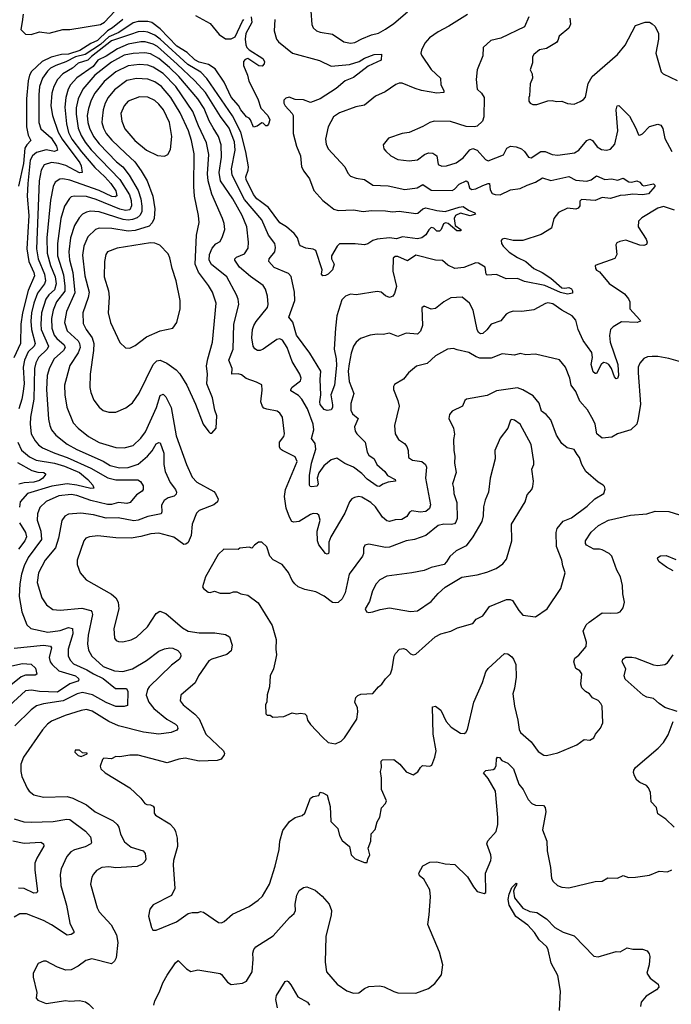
# Model space of a CAD drawing. Extents: x 2293139 to 2515392, y 824115 to 1006937.
# Tile 62 of 256: x 2329774 to 2334462, y 908351 to 915435. Entities that reach past the tile are written whole.
import ezdxf

# ---------------------------------------------------------------- set-up
doc = ezdxf.new("R2010")
doc.units = 0

msp = doc.modelspace()

# ---------------------------------------------------------------- linework, layer by layer
at = {"layer": '0CON10XD'}
for points in [[(2329799.1, 915475), (2329791.1, 915418.9), (2329783, 915363), (2329815, 915330), (2329855, 915328), (2329915, 915347.7), (2329985, 915338.4), (2330085, 915363.8), (2330135, 915363.3), (2330355, 915401.2), (2330385, 915416.5), (2330457.1, 915495)], [(2331868.6, 915495), (2331875, 915400), (2331885.5, 915375.5), (2331910, 915355), (2331935, 915344.5), (2332025, 915331.5), (2332105, 915275.6), (2332155, 915264.6), (2332185, 915270.8), (2332235, 915297.7), (2332305.3, 915324.7), (2332355, 915337.7), (2332405, 915365.4), (2332465, 915406.9), (2332565, 915491.8)], [(2331440, 915455), (2331444, 915415), (2331400.6, 915335), (2331396.4, 915295), (2331400.5, 915255), (2331408.5, 915235), (2331425, 915216.9), (2331522.5, 915155), (2331534.3, 915135), (2331533, 915117), (2331519.1, 915100.9), (2331495, 915102.5), (2331415, 915155.8), (2331395, 915148), (2331383.9, 915133.9), (2331383.3, 915105), (2331413.8, 915035), (2331422.5, 914992.5), (2331487.8, 914865), (2331508.3, 914798.3), (2331560, 914745), (2331574.2, 914715), (2331565, 914682.5), (2331555, 914670), (2331545, 914670), (2331525, 914690), (2331515, 914692.5), (2331481.2, 914668.8), (2331455, 914662.5), (2331435, 914713.3), (2331425, 914726.2), (2331405, 914736.2), (2331365, 914786.7), (2331348.3, 914818.3), (2331295, 914878.1), (2331244.2, 914984.2), (2331180.8, 915080.8), (2331133.1, 915113.1), (2331065, 915130.1), (2331033.2, 915145), (2330978.2, 915198.2), (2330903.7, 915243.7), (2330785, 915368.3), (2330725, 915413.9), (2330695, 915421.3), (2330625, 915420.6), (2330589.1, 915410.9), (2330487.3, 915342.7), (2330415, 915310.7), (2330355, 915256.9), (2330245.2, 915184.8), (2330175, 915166.4), (2330105, 915130.9), (2330033.7, 915106.3), (2329995, 915085.8), (2329973.5, 915065), (2329937.4, 915015), (2329917, 914955), (2329910.2, 914895), (2329910.9, 914695), (2329925, 914649.4), (2329999.6, 914585), (2330039.5, 914525), (2330046.4, 914495), (2330025, 914486.3), (2329965, 914499.1), (2329895, 914478.9), (2329865.7, 914455), (2329849.1, 914425), (2329831.6, 914255), (2329827.4, 914165), (2329839.3, 914025), (2329825.8, 913785), (2329839, 913695), (2329874.8, 913615), (2329879.2, 913590.8), (2329833.7, 913486.3), (2329794.5, 913325), (2329782.3, 913245), (2329780.3, 913105), (2329732.2, 913002.2)], [(2330515.4, 915435), (2330442.3, 915375), (2330405, 915353.9), (2330334.2, 915285), (2330285.9, 915264.2), (2330206.3, 915213.7), (2330125, 915187.6), (2330075, 915183.6), (2330000.9, 915165), (2329935, 915134.8), (2329857.8, 915062.2), (2329843.4, 915035), (2329834.9, 914995.1), (2329823.1, 914865), (2329822.8, 914665), (2329834.5, 914604.5), (2329853.8, 914565), (2329824.5, 914535), (2329810.8, 914509.2), (2329801.1, 914398.9), (2329766.2, 914236.2)], [(2331038.1, 915465), (2331145, 915407.3), (2331208, 915328), (2331255, 915296.2), (2331295, 915297.1), (2331325, 915312.2), (2331376.2, 915425), (2331387.5, 915435)], [(2331610, 915435), (2331603.8, 915355), (2331620.5, 915295), (2331634.7, 915274.7), (2331736, 915195), (2331930.3, 915140.3), (2332015, 915099.3), (2332147.5, 915112.5), (2332215.4, 915134.6), (2332255, 915158.5), (2332325, 915185.4), (2332376.1, 915186.1), (2332375, 915143.8), (2332280.1, 915099.9), (2332175, 915019.6), (2332115.2, 914994.8), (2332051.5, 914938.5), (2331935, 914864.3), (2331865, 914839.2), (2331815, 914857.3), (2331755, 914860.8), (2331713.3, 914876.7), (2331688.8, 914871.2), (2331673.8, 914855), (2331674.2, 914835), (2331685, 914813.8), (2331735, 914760), (2331741.9, 914745), (2331741.2, 914615), (2331765.4, 914525), (2331794.1, 914455), (2331802.2, 914375), (2331817.1, 914345), (2331859.5, 914289.5), (2331890.9, 914205), (2331954.6, 914135), (2331998.8, 914101.2), (2332035, 914072.3), (2332065, 914060.9), (2332175, 914066.4), (2332245, 914055.4), (2332305, 914062.9), (2332405, 914060), (2332455, 914052.5), (2332505, 914058.2), (2332625, 914039.5), (2332638.2, 914041.8), (2332674.3, 914075), (2332695, 914081.5), (2332775, 914061.2), (2332835, 914054), (2332935, 914086.2), (2332965, 914089.6), (2333003.8, 914063.8), (2333048.8, 914045), (2333052.5, 914035), (2333015, 914023.3), (2332945, 914042.9), (2332910, 914025), (2332900, 914005), (2332908, 913955), (2332948, 913925), (2332947.5, 913915), (2332918.8, 913915), (2332857.3, 913967.3), (2332837, 913973), (2332822.5, 913965), (2332806.7, 913925), (2332795, 913913.3), (2332775, 913913.8), (2332752.5, 913935), (2332735, 913938.8), (2332716.6, 913923.4), (2332695, 913887.5), (2332667.5, 913865), (2332635, 913857.2), (2332527.4, 913872.6), (2332485, 913857.1), (2332435, 913865.2), (2332345, 913856.8), (2332315, 913846.8), (2332279, 913821), (2332255, 913814), (2332187.1, 913822.9), (2332075, 913822.5), (2332057.3, 913805), (2332017.8, 913735), (2332018.1, 913715), (2332035.7, 913675), (2332023.3, 913635), (2331992.5, 913605), (2331975, 913594), (2331955, 913591.2), (2331946.2, 913605), (2331951.2, 913635), (2331905.5, 913775), (2331885, 913784.7), (2331831.7, 913791.7), (2331795, 913808), (2331787, 913817), (2331772.7, 913865), (2331747.4, 913897.4), (2331692.5, 913945), (2331645, 913973.8), (2331564.1, 914084.1), (2331506.8, 914126.8)], [(2332995, 915473.1), (2332862.2, 915387.8), (2332785, 915347.7), (2332723.3, 915305), (2332689.4, 915265), (2332664, 915215), (2332660, 915195), (2332665, 915180), (2332735, 915076.2), (2332801.2, 915015), (2332804.3, 914965), (2332825.8, 914925), (2332825, 914911.2), (2332774.3, 914905.7), (2332665, 914926.2), (2332618.9, 914938.9), (2332525, 914978.9), (2332505, 914978.6), (2332481.1, 914968.9), (2332404.2, 914915.8), (2332335, 914883.8), (2332255, 914818.8), (2332192.7, 914807.3)], [(2333437.1, 915455), (2333406.8, 915383.2), (2333235, 915302.5), (2333164, 915285), (2333109.2, 915235), (2333106.7, 915175), (2333064.4, 915075), (2333057.1, 915005), (2333064.2, 914935), (2333097.5, 914905), (2333115.8, 914875), (2333114.3, 914735), (2333104.2, 914705), (2333065, 914668), (2333045, 914662.9), (2332985, 914665.7), (2332872.4, 914702.4), (2332755, 914703.8), (2332725, 914696.2), (2332675, 914666.2), (2332575.8, 914624.2)], [(2333732.9, 915445), (2333737.7, 915402.3), (2333725.7, 915374.3), (2333654.3, 915315), (2333645.6, 915284.4), (2333635, 915270), (2333565, 915227.5), (2333515, 915217.5), (2333473.8, 915185), (2333462.3, 915167.7), (2333463.8, 915125), (2333447.5, 915075), (2333462, 915045), (2333464, 915015), (2333447, 914973), (2333443, 914887), (2333437.5, 914875), (2333438.3, 914848.3), (2333447.5, 914835), (2333465, 914824.2), (2333495, 914824.2), (2333575, 914851.2), (2333605, 914853.8), (2333636.4, 914846.4), (2333675, 914848), (2333715, 914832), (2333763.9, 914826.1), (2333806.7, 914845), (2333830.3, 914859.7), (2333845, 914877.5), (2333864.2, 914975), (2333893.1, 915025), (2334075, 915184), (2334129.5, 915250.5), (2334205, 915392), (2334275, 915418), (2334305, 915416), (2334325, 915406), (2334345.5, 915385.5), (2334369.1, 915335), (2334370.4, 915295), (2334351.5, 915195), (2334388.9, 915058.9), (2334404.5, 915044.5), (2334505, 914996.2)], [(2331506.8, 914126.8), (2331480.6, 914145), (2331455, 914177.9), (2331402.9, 914285), (2331401.2, 914305), (2331418, 914352), (2331419, 914375), (2331400.4, 914485), (2331365, 914624.6), (2331305, 914743.4), (2331121.1, 915011.1), (2331077.8, 915057.8), (2330983.2, 915113.2), (2330784.7, 915294.7), (2330745, 915323.2), (2330695, 915344.8), (2330665, 915349.6), (2330625, 915346.4), (2330572, 915328), (2330435, 915283.6), (2330290.1, 915169.9), (2330265, 915144.1), (2330195, 915122.4), (2330154.1, 915085.9), (2330085, 915044.1), (2330046.5, 915005), (2330018.6, 914955), (2330003.8, 914905), (2329996.8, 914815), (2330008.8, 914745), (2330049.4, 914625), (2330078.4, 914575), (2330205.7, 914405), (2330216, 914384), (2330224.1, 914335.9), (2330205, 914332.3), (2330105, 914385.2), (2330055, 914401.1), (2330002.2, 914407.8), (2329950.7, 914389.3), (2329927.7, 914352.3), (2329912.6, 914275), (2329895.6, 913785.6), (2329907, 913715), (2329952.5, 913605), (2329958.8, 913555), (2329951.1, 913535), (2329902, 913468), (2329874.9, 913395.1), (2329858.8, 913325), (2329853.8, 913265), (2329859.1, 913205), (2329885.2, 913105), (2329877.6, 913085), (2329833.9, 913045), (2329807.2, 912985), (2329799.8, 912935), (2329805.5, 912815), (2329796.4, 912745), (2329790, 912705), (2329767, 912635)], [(2332192.7, 914807.3), (2332075.7, 914764.3), (2332031.2, 914735), (2331994.3, 914665), (2331974.4, 914575.6), (2331978.1, 914538.1), (2331994, 914505), (2332112, 914375), (2332135, 914330), (2332155, 914310), (2332194.5, 914294.5), (2332255.4, 914285.4), (2332315, 914243.5), (2332425, 914238.5), (2332545, 914213.9), (2332634, 914226), (2332675, 914248.9), (2332735, 914207.7), (2332885, 914205.4), (2332903.3, 914215), (2332935, 914251.5), (2332985, 914275.6), (2332998.3, 914268.3), (2333010, 914225), (2333025, 914213.5), (2333055, 914216.8), (2333105, 914242.2), (2333145, 914257.3), (2333155, 914255.8), (2333159.4, 914209.4), (2333172.5, 914185), (2333195, 914176.7), (2333230, 914175), (2333305, 914209.7), (2333375, 914219.3), (2333425, 914244.3), (2333485.7, 914265), (2333535, 914297.5), (2333595, 914277.8), (2333725, 914306.6), (2333775, 914281.1), (2333855, 914273.4), (2333886.8, 914283.2), (2333925, 914310.5), (2333985, 914283.8), (2334035, 914289.4), (2334075, 914280), (2334115, 914294.2), (2334157.8, 914267.8), (2334175, 914265.6), (2334215, 914274.4), (2334236.1, 914266.1), (2334253.7, 914243.7), (2334265, 914238.9), (2334335, 914254), (2334344, 914245), (2334344.2, 914235), (2334298, 914182), (2334255.4, 914174.6), (2334185, 914180.2), (2334132.3, 914172.3), (2334095, 914170.7), (2334025, 914148.6), (2333965, 914154.7), (2333915, 914134.6), (2333815, 914140), (2333805, 914130), (2333804.2, 914095), (2333791.1, 914078.9), (2333775, 914072.2), (2333715, 914078.5), (2333651.7, 914048.3), (2333616.1, 914003.9), (2333600, 913935), (2333525, 913890), (2333395, 913845.5), (2333325, 913846.5), (2333265, 913860), (2333244.6, 913855.4), (2333237.5, 913845), (2333240, 913825), (2333252.2, 913805), (2333295, 913761.4), (2333355, 913723.8), (2333415, 913695.5), (2333473.6, 913643.6), (2333534, 913615), (2333595.8, 913575.8), (2333675, 913506.5), (2333695, 913502.5), (2333725, 913508), (2333745, 913497.3), (2333752.5, 913485), (2333751.7, 913468.3), (2333715, 913458.9), (2333665, 913472.5), (2333552.9, 913522.9), (2333405, 913551.8), (2333355, 913573.5), (2333275, 913569.4), (2333205, 913600.3), (2333137.8, 913597.8), (2333131.1, 913605), (2333123.6, 913655), (2333075, 913683.6), (2333055, 913684.4), (2332969.1, 913650.9), (2332905, 913644.5), (2332855, 913668.1), (2332815, 913702.2), (2332765, 913705.5), (2332625, 913740), (2332565, 913698.8), (2332495, 913730), (2332475, 913730), (2332461.7, 913718.3), (2332458.1, 913625), (2332485.5, 913515), (2332470.8, 913465), (2332458.8, 913445), (2332435, 913436.2), (2332405, 913448.8), (2332374.5, 913474.5), (2332345, 913479.5), (2332195, 913454), (2332155, 913458.8), (2332117.5, 913445), (2332091.7, 913418.3), (2332056.4, 913303.6), (2332044.8, 913215), (2332036.7, 913065), (2332051.1, 912995), (2332054.1, 912945.9), (2332038, 912805), (2332013.3, 912735), (2332025.5, 912664.5), (2332024.3, 912645), (2332015, 912628.8), (2331986.1, 912623.9), (2331965, 912630), (2331936.7, 912665), (2331933.8, 912685), (2331941.2, 912735), (2331934.7, 912845), (2331940, 912905), (2331861.5, 913035), (2331766.5, 913165), (2331738.5, 913258.5), (2331710.6, 913295), (2331754.3, 913415), (2331751.9, 913475), (2331727.9, 913587.9), (2331708.9, 913608.9), (2331605, 913652.5), (2331567.3, 913695), (2331568.5, 913715), (2331608.5, 913765), (2331614.5, 913795), (2331610.6, 913825), (2331564.6, 913885), (2331515, 913995.4), (2331392.2, 914142.2), (2331302.7, 914315), (2331298, 914362), (2331324.4, 914495.6), (2331319.1, 914555), (2331280.7, 914655), (2331217.5, 914737.5), (2331111.6, 914911.6), (2331033.3, 914995), (2330905.6, 915115), (2330765, 915241.5), (2330735, 915259.4), (2330675.8, 915275.8), (2330645, 915276.3), (2330555, 915259.2), (2330477.5, 915225), (2330395, 915172), (2330336.2, 915143.8), (2330301.1, 915098.9), (2330185, 915015.8), (2330139.4, 914965), (2330122.7, 914935), (2330105.3, 914875), (2330099, 914805), (2330111, 914685), (2330125, 914622.7), (2330149.4, 914575), (2330217.9, 914485), (2330315, 914371.9), (2330386.2, 914305), (2330428.9, 914255), (2330465, 914202.2), (2330473.7, 914166.3), (2330460.5, 914159.5), (2330436.8, 914163.2), (2330345, 914205.5), (2330135, 914279.5), (2330085, 914289.1), (2330063.2, 914286.8), (2330028.5, 914265), (2330015.3, 914234.7), (2329994.8, 914135.2), (2329984.3, 914014.3), (2329970, 913865), (2329971.5, 913755), (2329994.8, 913665), (2330029.2, 913585), (2330036.5, 913533.5), (2330025, 913491.3), (2329984.3, 913455), (2329961.6, 913425), (2329931, 913325), (2329925.6, 913245), (2329929, 913205), (2329980.5, 913085), (2329971.6, 913065), (2329910, 913005), (2329890, 912965), (2329880.2, 912925), (2329875.2, 912705), (2329851.6, 912575), (2329848.8, 912525), (2329857.3, 912455), (2329884.7, 912404.7), (2329910, 912375), (2329938.1, 912355), (2330026.9, 912315), (2330115.4, 912285.4), (2330285, 912209.2), (2330408.4, 912138.4), (2330465, 912123.9), (2330623.4, 912123.4), (2330643.2, 912113.2), (2330661.1, 912081.1), (2330661.9, 912055), (2330655, 912042), (2330614.2, 912015), (2330567.9, 911962.1), (2330545, 911953.8), (2330485, 911961.7), (2330435, 911947.1), (2330405, 911946.5), (2330284.5, 911974.5), (2330185, 912011.9), (2330145, 912018.7), (2330055, 912008.6), (2329965, 911968), (2329919.5, 911925), (2329900.9, 911879.1), (2329899.1, 911835), (2329926.9, 911755), (2329929.7, 911695), (2329835, 911564.5), (2329805.8, 911505), (2329786.3, 911445), (2329774.3, 911375.7), (2329771, 911285), (2329789.6, 911175), (2329825, 911081.2), (2329854.6, 911054.6), (2329975, 911028.4), (2330065, 911041.1), (2330125, 911061.6), (2330152.9, 911055), (2330156.1, 911016.1), (2330123.3, 910905), (2330123.1, 910855), (2330138.8, 910825), (2330161.2, 910801.2), (2330257.9, 910757.9), (2330305, 910728), (2330375.4, 910695.4), (2330463.8, 910623.8), (2330543.2, 910623.2), (2330550.9, 910600.9), (2330550.5, 910499.5), (2330525, 910492.5), (2330465, 910492.3), (2330395, 910521.9), (2330297, 910577), (2330225, 910593.3), (2330188.1, 910585), (2330085.5, 910534.5), (2329945, 910512.9), (2329895, 910497.8), (2329855, 910468.8), (2329738.5, 910355)], [(2334485, 914063.5), (2334405, 914089.5), (2334365, 914079.5), (2334251.3, 914008.7), (2334225.8, 913984.2), (2334225, 913943.3), (2334281.9, 913855), (2334288.1, 913835), (2334282.9, 913817.1), (2334265, 913810), (2334235, 913811.5), (2334135, 913848.1), (2334091.2, 913838.8), (2334071.2, 913828.8), (2334063.3, 913815), (2334070, 913745), (2334055, 913717.5), (2333913.9, 913666.1), (2333916.7, 913645), (2333925, 913633.3), (2333945, 913620), (2334015, 913535.8), (2334125, 913462.5), (2334155, 913426.2), (2334164.2, 913405), (2334164.2, 913355), (2334236.7, 913275), (2334240, 913265), (2334216.2, 913256.2), (2334105, 913261.1), (2334043.8, 913225), (2334024, 913205), (2334016.8, 913163.2), (2334021.5, 913115), (2334077.5, 912955), (2334081.5, 912875), (2334075, 912852.5), (2334065, 912851.2), (2334054.5, 912865), (2334032.7, 912925), (2334012.9, 912952.9), (2333995, 912964.5), (2333975, 912967.5), (2333957.1, 912955), (2333925, 912889.2), (2333915, 912889.2), (2333901.2, 912901.2), (2333886.4, 912955), (2333894.3, 913005), (2333890.9, 913040.9), (2333827, 913127), (2333791.9, 913205), (2333775, 913272.5), (2333747.8, 913305), (2333675, 913344.2), (2333609.4, 913389.4), (2333575, 913397.5), (2333556.7, 913393.3), (2333471.9, 913348.1), (2333385.8, 913334.2), (2333325, 913337.1), (2333295, 913329.2), (2333274.6, 913315.4), (2333235, 913268), (2333166.9, 913243.1), (2333135, 913204.2), (2333105, 913178), (2333090, 913175), (2333076, 913185), (2333065.7, 913205), (2333035.5, 913345), (2333009.2, 913395), (2332958.3, 913438.3), (2332876.1, 913433.9), (2332825, 913404), (2332765, 913357.5), (2332735, 913352.5), (2332685, 913372.5), (2332667.5, 913362.5), (2332670.9, 913235), (2332656.7, 913193.3), (2332635, 913171.9), (2332555, 913179.1), (2332495, 913155.6), (2332435, 913178.9), (2332389.1, 913170.9), (2332345, 913173.1), (2332295, 913165.6), (2332225, 913140), (2332195, 913114.2), (2332174.4, 913085), (2332158.6, 913035), (2332145, 912957.5), (2332137.7, 912905), (2332145, 912832.5), (2332178.9, 912745), (2332156.7, 912673.3), (2332155.3, 912625.3), (2332168.5, 912598.5), (2332208.6, 912565), (2332183.8, 912505), (2332187.7, 912475), (2332199.6, 912455), (2332259.2, 912395), (2332274.1, 912324.1), (2332285, 912302.2), (2332324.2, 912275), (2332342.7, 912235), (2332400.6, 912185), (2332420, 912155), (2332475, 912125.5), (2332477.5, 912115), (2332425, 912107.8), (2332386.2, 912093.8), (2332363.2, 912076.8), (2332345, 912077.9), (2332275, 912127.8), (2332235, 912169.1), (2332175, 912216.2), (2332112.8, 912242.8), (2332055, 912280), (2332015, 912267.9), (2331961.5, 912225), (2331925, 912174.3), (2331913.4, 912136.6), (2331920.4, 912095), (2331915, 912078.6), (2331872.8, 912072.8), (2331864, 912075), (2331858.9, 912085), (2331858.1, 912155), (2331873, 912245), (2331904.7, 912345), (2331898.5, 912385), (2331872.5, 912422.5), (2331889.2, 912485), (2331884.6, 912525), (2331845, 912634.2), (2331804.5, 912705), (2331780.5, 912730.5), (2331725.6, 912765.6), (2331724.4, 912775), (2331735, 912790.6), (2331793, 912837), (2331797.8, 912855), (2331789.5, 912885), (2331734.5, 912975), (2331697.7, 913075), (2331665, 913128.9), (2331645, 913137.5), (2331625, 913133.2), (2331525, 913063.9), (2331505, 913054.6), (2331484.6, 913054.6), (2331466.4, 913066.4), (2331454.4, 913085), (2331444.6, 913145), (2331449.6, 913205), (2331458.2, 913235), (2331475, 913262.5), (2331557.5, 913365), (2331561.8, 913385), (2331555.5, 913444.5), (2331542.7, 913495), (2331525, 913522.9), (2331435, 913586.9), (2331356.2, 913655), (2331322.7, 913705), (2331322.5, 913715), (2331332.5, 913725), (2331390.2, 913749.8), (2331418.2, 913791.8), (2331420, 913835), (2331408.9, 913945), (2331375.3, 914025), (2331306.7, 914145), (2331219, 914275), (2331208.3, 914335), (2331226.6, 914445), (2331224.2, 914535), (2331203.6, 914593.6), (2331165, 914657.3), (2331135.9, 914705.9), (2331101.6, 914795), (2331055.2, 914865), (2330918.7, 915025), (2330851.5, 915091.5), (2330774.6, 915154.6), (2330715, 915188.4), (2330675, 915197.4), (2330589.1, 915190.9), (2330525, 915178.5), (2330435, 915129.2), (2330315, 915034.4), (2330227.9, 914935), (2330194.3, 914865), (2330180.6, 914799.4), (2330179.7, 914755), (2330194.5, 914654.5), (2330215, 914601.8), (2330243.6, 914553.6), (2330288.9, 914498.9), (2330495.1, 914285.1), (2330563.4, 914175), (2330576.9, 914135), (2330578.5, 914095), (2330565, 914067.8), (2330535, 914062), (2330495, 914070.7), (2330325, 914141.5), (2330255, 914162.2), (2330165, 914165.4), (2330145, 914160), (2330132.4, 914147.6), (2330097.2, 914092.8), (2330069.3, 914005), (2330045.6, 913825), (2330046.8, 913735), (2330088.7, 913598.7), (2330098.6, 913518.6), (2330099.4, 913480.6), (2330038.7, 913405), (2330014.3, 913345), (2330002.5, 913285), (2330005.6, 913215), (2330022.2, 913165), (2330040.8, 913140.8), (2330094.7, 913095), (2330101.2, 913075), (2330089.7, 913055), (2330021.6, 912995), (2329989, 912931), (2329972.4, 912875), (2329966.3, 912775), (2329980.7, 912560.7), (2329991.2, 912515), (2330003.6, 912483.7), (2330033.5, 912445), (2330115, 912379.7), (2330185, 912341.7), (2330375, 912258.4), (2330425, 912227.2), (2330491, 912211), (2330555, 912214), (2330625, 912237.1), (2330694.1, 912295), (2330726.1, 912333.9), (2330755, 912382.7), (2330775, 912392.9), (2330785, 912390.8), (2330811.8, 912315), (2330811.5, 912235), (2330819.2, 912185), (2330855.3, 912105.3), (2330894.5, 912055), (2330903.1, 912035), (2330899.4, 912020.6), (2330885, 912006.9), (2330841.2, 911995), (2330812.9, 911975), (2330795, 911942.5), (2330797.5, 911895), (2330790.4, 911879.6), (2330695, 911860.9), (2330626.1, 911833.9), (2330595, 911830.3), (2330481.7, 911851.7), (2330395, 911847.5), (2330305, 911872.8), (2330214.6, 911885.4), (2330123.9, 911876.1), (2330097.9, 911862.1), (2330077.4, 911832.6), (2330053.2, 911705), (2330031.8, 911635), (2329957.9, 911545), (2329909.6, 911455), (2329899.5, 911385), (2329932.5, 911275), (2329965.7, 911225), (2330012.2, 911192.2), (2330065, 911187.1), (2330220.8, 911200.8), (2330284.7, 911184.7), (2330293.3, 911175), (2330296.4, 911155), (2330267, 911007), (2330261.1, 910945), (2330269.5, 910899.5), (2330292.7, 910855), (2330375, 910781.6), (2330455, 910750), (2330515, 910744.1), (2330584.8, 910765.2), (2330685.4, 910825), (2330775, 910890.4), (2330815, 910907.8), (2330854.4, 910915.6), (2330875, 910911.9), (2330911.2, 910895), (2330930, 910875), (2330932.9, 910855), (2330924.2, 910835), (2330865, 910790), (2330705.4, 910635), (2330692.5, 910615), (2330683.2, 910575), (2330703.8, 910525), (2330739.1, 910479.2), (2330831.4, 910401.4), (2330895.6, 910365), (2330906.7, 910355), (2330912.5, 910335), (2330905, 910324.2), (2330863.2, 910306.8), (2330775, 910293.1), (2330665, 910309.5), (2330484.7, 910354.7), (2330414.2, 910384.2), (2330295, 910460), (2330255, 910470.9), (2330215, 910465.4), (2330101.5, 910428.5), (2330002.7, 910387.3), (2329972.9, 910365), (2329938.1, 910325), (2329800.6, 910129.4), (2329782, 910078), (2329782.7, 910025), (2329789.4, 909989.4), (2329828.1, 909905), (2329840.8, 909885), (2329875, 909857.1), (2329945, 909840), (2330114.5, 909845.5), (2330155, 909834.5), (2330255, 909786.7), (2330316, 909735), (2330445, 909670), (2330475.6, 909645), (2330486.7, 909625), (2330499.4, 909575), (2330528.9, 909518.9), (2330575, 909480.6), (2330661.2, 909455), (2330675.7, 909435), (2330680.8, 909395), (2330673.1, 909376.9), (2330655, 909358.8), (2330617.9, 909342.1), (2330465, 909332.7), (2330415, 909338.9), (2330365, 909335.7), (2330325.5, 909314.5), (2330305, 909286.2), (2330292.9, 909265), (2330283.1, 909215), (2330330, 909045), (2330346.6, 909016.6), (2330432.1, 908922.1), (2330469.5, 908849.5), (2330480, 908795), (2330467.1, 908685), (2330455, 908661.2), (2330435, 908642.9), (2330292.1, 908677.9), (2330248.8, 908665), (2330193.8, 908625), (2330145, 908598.6), (2330105, 908596.9), (2330045, 908617.5), (2329965, 908660), (2329945, 908662), (2329906.2, 908645), (2329870, 908575), (2329870, 908545), (2329896.2, 908435), (2329892, 908395), (2329905, 908381.2), (2329965, 908356.9), (2330105, 908378.8), (2330132.5, 908372.5), (2330205, 908377.9), (2330248.1, 908368.1), (2330272.1, 908352.1), (2330305, 908317.1)], [(2334545, 912968.7), (2334445, 912996.8), (2334365, 913011.2), (2334325, 913010.6), (2334292.1, 913007.9), (2334265, 912997.5), (2334235, 912963.8), (2334224.6, 912935), (2334222.7, 912895), (2334241.4, 912668.6), (2334223.6, 912565), (2334213.1, 912525), (2334172, 912485), (2334076, 912454), (2334035, 912432), (2333965, 912424), (2333926, 912455), (2333913.3, 912525), (2333901.1, 912555), (2333858.3, 912628.3), (2333805, 912690.6), (2333775, 912760.8), (2333741.9, 912805), (2333731.9, 912855), (2333700, 912935), (2333657.6, 912987.6), (2333485, 913027.5), (2333415, 913024.4), (2333375, 913031.9), (2333335, 913021.9), (2333245, 913030.5), (2333165, 912998.4), (2333085, 912998.5), (2333058, 913008), (2333005, 913041.2), (2332920.5, 913059.5), (2332895, 913068.6), (2332852.5, 913065), (2332765, 913015.8), (2332705, 912960.8), (2332628.1, 912941.9), (2332571.2, 912895), (2332535, 912848), (2332470, 912810), (2332463.6, 912796.4), (2332463.9, 912773.9), (2332495.7, 912695), (2332503.1, 912655), (2332471.4, 912515), (2332475.7, 912455), (2332500, 912415), (2332541.4, 912385), (2332558.1, 912365), (2332568.6, 912335), (2332570.8, 912285), (2332600, 912265), (2332666.2, 912255), (2332694.3, 912235), (2332700.6, 912215), (2332693.9, 912135), (2332729.2, 911945), (2332723.2, 911916.8), (2332695, 911895.6), (2332655, 911890.3), (2332595, 911900), (2332579.2, 911890.8), (2332559.4, 911860.6), (2332522.1, 911837.9), (2332475, 911836), (2332435, 911825.5), (2332415, 911828.5), (2332385, 911856.5), (2332335, 911928.8), (2332300.6, 911960.6), (2332235, 912000.5), (2332215, 912004.4), (2332182, 911998), (2332163, 911987), (2332145.7, 911965), (2332112.7, 911885), (2332011.5, 911715), (2331997.8, 911675), (2331998.8, 911605), (2331995.8, 911594.2), (2331985, 911590), (2331973.3, 911595), (2331925, 911656.7), (2331915.7, 911685), (2331914.6, 911755), (2331935.6, 911835), (2331925, 911870), (2331915, 911880), (2331885, 911882.2), (2331865, 911875.5), (2331785, 911825.4), (2331745, 911820), (2331730.8, 911825), (2331714.3, 911854.3), (2331691.2, 911921.2), (2331679.3, 912005), (2331686.1, 912053.9), (2331770, 912255), (2331755, 912289.4), (2331664.5, 912334.5), (2331651.2, 912345), (2331642.7, 912362.7), (2331643.8, 912395), (2331673.3, 912435), (2331680, 912455), (2331665.6, 912575), (2331645, 912604), (2331627.2, 912617.2), (2331551.7, 912631.7), (2331530.6, 912640.6), (2331521.7, 912651.7), (2331508, 912685), (2331518.3, 912768.3), (2331515, 912807.5), (2331477.9, 912827.9), (2331404.1, 912854.1), (2331369.7, 912879.7), (2331345, 912885.8), (2331300, 912885), (2331303.3, 912925), (2331278.8, 912985), (2331310.4, 913065), (2331313.3, 913245), (2331350.9, 913385), (2331346.2, 913425), (2331333.8, 913455), (2331265.2, 913585.2), (2331154, 913674), (2331136.1, 913705), (2331140.3, 913745), (2331159.3, 913790.7), (2331185, 913821.4), (2331215, 913840), (2331233.1, 913875), (2331248.5, 913925), (2331245, 913967.5), (2331233.5, 914005), (2331155, 914178.6), (2331130.4, 914275), (2331125.7, 914325), (2331134.7, 914465), (2331118.3, 914548.3), (2331060.2, 914670.2), (2331020.5, 914775), (2330896.1, 914955), (2330805, 915047.5), (2330735, 915094.3), (2330695, 915107.5), (2330635, 915113), (2330555, 915102.5), (2330465, 915059.5), (2330380.5, 914989.5), (2330315, 914906.2), (2330288.2, 914855), (2330267.9, 914795), (2330258.8, 914745), (2330262.9, 914695), (2330275.2, 914655), (2330304.8, 914595), (2330345, 914540.5), (2330471.1, 914411.1), (2330515.3, 914375), (2330562, 914315), (2330626, 914206), (2330646.3, 914145), (2330653, 914093), (2330652.3, 914055), (2330641.4, 914028.6), (2330619.7, 914010.3), (2330585, 913996.3), (2330555, 913992.8), (2330518.1, 913998.1), (2330345, 914051.6), (2330283.1, 914056.9), (2330255, 914050.4), (2330225, 914034.5), (2330200.9, 914009.2), (2330167.1, 913952.9), (2330138.2, 913865), (2330126.6, 913765), (2330133.1, 913706.9), (2330154.8, 913615), (2330170.5, 913469.5), (2330110, 913335), (2330095.8, 913255), (2330115.3, 913195), (2330193.2, 913123.2), (2330204.1, 913104.1), (2330208.6, 913075), (2330195, 913037.3), (2330133.2, 912946.7), (2330096.9, 912805), (2330098, 912735), (2330113.4, 912646.6), (2330157.8, 912535), (2330195, 912495.6), (2330268.6, 912435), (2330345, 912392.9), (2330465, 912357.8), (2330525, 912354.4), (2330589.1, 912370.9), (2330645, 912424.4), (2330679.6, 912470.4), (2330756.9, 912645), (2330785, 912732), (2330805, 912741.4), (2330825, 912721.4), (2330864.2, 912645), (2330900.3, 912439.7), (2330973.4, 912233.4), (2331015, 912144.2), (2331047.6, 912107.6), (2331169.5, 912039.5), (2331182.9, 912025), (2331202, 911985), (2331196, 911965), (2331170, 911945), (2331065.4, 911904.6), (2331044.7, 911885.3), (2331014.6, 911805.4), (2331006.7, 911723.3), (2330986.2, 911673.8), (2330968.7, 911661.3), (2330955, 911660), (2330881.9, 911711.9), (2330775, 911741.2), (2330716.4, 911736.4), (2330645, 911715.3), (2330575, 911703.9), (2330465, 911707.1), (2330335, 911721.1), (2330275, 911713.1), (2330248.8, 911705), (2330235.7, 911685), (2330187.1, 911545), (2330187.5, 911515), (2330208.8, 911455), (2330252, 911405), (2330435, 911301.9), (2330465, 911274.3), (2330483.3, 911245), (2330487.8, 911195), (2330451.9, 911055), (2330456.2, 910985), (2330468, 910968), (2330485, 910960), (2330515, 910958), (2330575, 910972), (2330615, 910991.2), (2330693.4, 911066.6), (2330755, 911162.5), (2330780.9, 911179.1), (2330825, 911163.3), (2330945, 911059.4), (2330985, 911034.4), (2331064, 911024), (2331177.4, 911022.6), (2331255, 911010.8), (2331283.3, 910995), (2331302, 910935), (2331295.7, 910894.3), (2331265, 910867.5), (2331155.4, 910834.6), (2331135, 910821.4), (2331060, 910715), (2331035.6, 910664.4), (2330934.2, 910575.8), (2330928.8, 910535), (2330950, 910505), (2331035, 910437.5), (2331064.6, 910404.6), (2331113.5, 910293.5), (2331240.8, 910175), (2331248, 910155), (2331244.2, 910145.8), (2331223.3, 910115), (2331194.4, 910105.6), (2331065, 910100.8), (2330965, 910122.5), (2330917.5, 910115), (2330835, 910088.6), (2330718.3, 910118.3), (2330625, 910142.5), (2330565, 910143.8), (2330495, 910131.2), (2330465, 910133.3), (2330435, 910116.2), (2330378.3, 910121.7), (2330368.3, 910111.7), (2330352.5, 910065), (2330357.5, 910045), (2330387.5, 910015), (2330565, 909908), (2330644.2, 909834.2), (2330675, 909796.2), (2330687.5, 909787.5), (2330715, 909785.6), (2330735, 909775.6), (2330740.5, 909765), (2330741.2, 909725), (2330750.3, 909710.3), (2330855, 909648.1), (2330885.4, 909615.4), (2330894.6, 909594.6), (2330907.1, 909545), (2330908.2, 909485), (2330879.6, 909385), (2330877.3, 909355), (2330890.8, 909185), (2330865, 909134), (2330734.4, 909065.6), (2330710, 909035), (2330700, 908985), (2330722.7, 908902.7), (2330732.5, 908885), (2330755, 908882.9)], [(2331155, 912460), (2331187.5, 912495), (2331191.2, 912585), (2331176.7, 912625), (2331161.2, 912715), (2331119.2, 912815), (2331124.4, 912885), (2331118.9, 912945), (2331126.5, 912995), (2331160.9, 913115), (2331186.5, 913395), (2331160.5, 913475), (2331132.4, 913522.4), (2331059.3, 913619.3), (2331035.8, 913675), (2331044.7, 913885), (2331065.4, 913975), (2331060.9, 914025), (2331031.8, 914165), (2331026.9, 914235), (2331028.5, 914468.5), (2331010, 914565), (2330988.4, 914635), (2330928.2, 914765), (2330861.1, 914875), (2330793.8, 914953.8), (2330745, 914987.4), (2330695.6, 915005.6), (2330615, 915012.6), (2330545, 914996.4), (2330455, 914929.2), (2330411.3, 914875), (2330389.7, 914835), (2330374.7, 914785), (2330365.9, 914724.1), (2330365.3, 914695), (2330375.9, 914655), (2330396.6, 914615), (2330436.9, 914566.9), (2330535, 914475.3), (2330601, 914411), (2330648.2, 914348.2), (2330690, 914275), (2330731.2, 914165), (2330745.3, 914075), (2330740.7, 914005), (2330727.7, 913972.3), (2330705, 913950.3), (2330605, 913919), (2330555, 913913.9), (2330437.3, 913932.7), (2330345, 913934.6), (2330318.9, 913925), (2330265, 913872.2), (2330235.3, 913805), (2330225, 913740), (2330242.6, 913592.6), (2330274.1, 913475), (2330267.2, 913435), (2330228.9, 913325), (2330229.3, 913249.3), (2330251.8, 913205), (2330294.7, 913145), (2330307.4, 913105), (2330305.3, 913055), (2330280, 912885), (2330277.6, 912787.6), (2330285, 912752.5), (2330307.9, 912697.9), (2330345, 912648), (2330375, 912622), (2330415, 912611.4), (2330465, 912611.4), (2330537.4, 912642.6), (2330585, 912679.2), (2330633, 912747), (2330735, 912954.3), (2330760.8, 912979.2), (2330785, 912985.5), (2330833, 912963), (2330899.2, 912915), (2330926.2, 912886.2), (2330977.1, 912805), (2331038.6, 912668.6), (2331094.3, 912524.3), (2331135, 912470), (2331145, 912460), (2331155, 912460)], [(2330815, 914453.8), (2330838.8, 914465), (2330859.7, 914500.3), (2330869.1, 914595), (2330851.8, 914695), (2330809.1, 914785), (2330775, 914827.3), (2330745, 914852.7), (2330695, 914878.2), (2330635, 914880), (2330555, 914847.5), (2330525.5, 914815), (2330501.2, 914758.8), (2330508.8, 914705), (2330530.5, 914650.5), (2330601.9, 914565), (2330686, 914495), (2330765, 914457.5), (2330815, 914453.8)], [(2332575.8, 914624.2), (2332525, 914615.7), (2332427, 914583), (2332390, 914535), (2332394.2, 914505), (2332407.9, 914487.9), (2332445, 914454.2), (2332495, 914430), (2332575, 914419.1), (2332635, 914426.7), (2332686.1, 914463.9), (2332715, 914476.7), (2332747.5, 914475), (2332774.2, 914455), (2332785, 914392.5), (2332810.5, 914380.5), (2332845, 914383.1), (2332915, 914405.7), (2332965, 914440), (2333012.2, 914497.8), (2333035, 914507.8), (2333065, 914497.1), (2333125, 914430), (2333145, 914418.6), (2333255, 914462.2), (2333280, 914510), (2333305, 914525.6), (2333345, 914519.5), (2333384.7, 914504.7), (2333406.4, 914486.4), (2333435, 914446.7), (2333455, 914440), (2333524, 914486), (2333555, 914485.5), (2333605.5, 914465.5), (2333645, 914460), (2333765, 914477.8), (2333798, 914495), (2333854.2, 914565.8), (2333875, 914575.5), (2333895, 914565.6), (2333929.1, 914519.1), (2333959.7, 914499.7), (2333995, 914495.6), (2334025, 914504.3), (2334055, 914538.8), (2334078.2, 914635), (2334065.8, 914785), (2334073.3, 914815), (2334083.6, 914816.4), (2334161.7, 914741.7), (2334208.1, 914655), (2334226.2, 914606.2), (2334235, 914604), (2334255, 914614.2), (2334305, 914666), (2334365, 914681.9), (2334386.8, 914676.8), (2334401.3, 914651.3), (2334415, 914580), (2334465, 914486.7)], [(2330565, 913072), (2330605, 913090), (2330686.4, 913153.6), (2330785, 913195.6), (2330875.6, 913214.4), (2330903.8, 913255), (2330927.5, 913355), (2330928.6, 913415), (2330900, 913555), (2330871.1, 913645), (2330855, 913722.5), (2330840.9, 913750.9), (2330782.2, 913812.2), (2330746.2, 913826.2), (2330715, 913829.2), (2330475, 913791.5), (2330405.5, 913764.5), (2330394.4, 913745), (2330384.4, 913695), (2330381.5, 913585), (2330413.6, 913485), (2330417.4, 913437.4), (2330409.4, 913325), (2330427.1, 913255), (2330495, 913113.3), (2330535, 913073.8), (2330565, 913072)], [(2332045, 910223.8), (2332087.5, 910245), (2332111.7, 910268.3), (2332198.7, 910401.3), (2332207.5, 910455), (2332203.2, 910483.2), (2332184.4, 910525), (2332192.4, 910557.6), (2332206.8, 910573.2), (2332228.3, 910581.7), (2332315, 910586.7), (2332354.3, 910635.7), (2332380, 910655), (2332405, 910693.3), (2332441.2, 910728.8), (2332454, 910765), (2332468.8, 910855), (2332477.5, 910875), (2332506.7, 910905), (2332535, 910910.8), (2332555, 910903.8), (2332585, 910871.2), (2332605, 910866.2), (2332625, 910870), (2332763.8, 910995), (2332805, 911015.6), (2332875.7, 911034.3), (2332925, 911059.2), (2333035, 911090), (2333057.7, 911122.3), (2333105, 911146), (2333155, 911212.5), (2333277.6, 911262.4), (2333303, 911263), (2333318.8, 911255), (2333364.3, 911185), (2333395, 911149.4), (2333485, 911138.6), (2333570, 911195), (2333667.5, 911342.5), (2333697.8, 911455), (2333681.1, 911505), (2333675.3, 911545), (2333636.6, 911645), (2333633.3, 911745), (2333641.5, 911775), (2333685, 911827.5), (2333745, 911851.5), (2333858, 911935), (2333911.8, 911988.2), (2333977.5, 912025), (2333987, 912057), (2333982.5, 912075), (2333972.5, 912085), (2333935, 912106.7), (2333846.7, 912185), (2333818, 912235), (2333801.2, 912285), (2333785, 912306.7), (2333762.3, 912342.3), (2333713.2, 912353.2), (2333675.7, 912385.7), (2333635, 912446.2), (2333595.7, 912555), (2333562, 912595), (2333528.5, 912618.5), (2333511.1, 912675), (2333468, 912728), (2333395, 912771.1), (2333355, 912785.6), (2333204.6, 912765.4), (2333138, 912732), (2332987.5, 912705), (2332976.7, 912695), (2332960, 912655), (2332885, 912619.2), (2332867, 912593), (2332862, 912565), (2332894.2, 912495), (2332902.7, 912452.7), (2332895.6, 912415), (2332898.1, 912335), (2332905.5, 912295), (2332901.8, 912245), (2332913.3, 912176.7), (2332887.5, 912095), (2332894, 912066), (2332897.8, 912025), (2332918.9, 911961.1), (2332920.8, 911845), (2332911.5, 911818.5), (2332901.7, 911808.3), (2332877.8, 911802.2), (2332825, 911806.2), (2332785.8, 911795), (2332695, 911724.4), (2332613.3, 911695), (2332555.5, 911684.5), (2332435, 911638.8), (2332405, 911637.7), (2332285, 911662), (2332256.7, 911655), (2332246.8, 911633.2), (2332246.4, 911595), (2332240, 911575), (2332145.3, 911445), (2332115, 911312), (2332093, 911267), (2332065, 911241.9), (2332045, 911238.1), (2332025, 911242.5), (2331965, 911286.7), (2331905, 911317.5), (2331825.6, 911335.6), (2331776.2, 911355), (2331753.8, 911375), (2331735, 911400), (2331707.6, 911457.6), (2331662, 911515), (2331598.3, 911548.3), (2331574.4, 911574.4), (2331552.7, 911642.7), (2331515, 911676.7), (2331492.5, 911675), (2331462.5, 911655), (2331445, 911633.3), (2331425, 911640), (2331358.3, 911631.7), (2331345, 911622.5), (2331242.5, 911625), (2331202.7, 911587.3), (2331110, 911425), (2331090, 911355), (2331095, 911342.5), (2331130, 911315), (2331145, 911313.3), (2331175, 911323.3), (2331215, 911307.5), (2331285, 911307.5), (2331311.7, 911318.3), (2331335, 911318), (2331365, 911303.8), (2331415, 911293.8), (2331489.1, 911239.1), (2331590.6, 911075), (2331618.6, 910975), (2331615.6, 910905), (2331621.1, 910865), (2331615, 910830), (2331600, 910765), (2331576.2, 910715), (2331571.2, 910635), (2331553.6, 910576.4), (2331553, 910527), (2331542.5, 910505), (2331545, 910440), (2331555, 910430), (2331575, 910430), (2331595, 910417.5), (2331675, 910421.2), (2331735, 910446.7), (2331765, 910440), (2331795, 910446.2), (2331825, 910440), (2331837.7, 910427.7), (2331843.8, 910395), (2331865, 910363.3), (2331951.7, 910271.7), (2331994.3, 910234.3), (2332045, 910223.8)], [(2332285, 911170), (2332315, 911174), (2332368.3, 911191.7), (2332435, 911203.1), (2332585, 911176.9), (2332635, 911181.4), (2332735, 911249.2), (2332785, 911305.8), (2332835, 911350.8), (2332955, 911424.3), (2333065, 911440), (2333135, 911458.6), (2333201.2, 911485), (2333250.2, 911519.8), (2333275.5, 911554.5), (2333314, 911685), (2333312.9, 911805), (2333410.8, 911965), (2333425.8, 912015), (2333457.5, 912055), (2333466, 912075), (2333470, 912115), (2333459.4, 912200.6), (2333471.9, 912235), (2333472.2, 912255), (2333455, 912378), (2333374.2, 912525), (2333335, 912552.5), (2333315, 912557.5), (2333305, 912553.3), (2333285, 912496.7), (2333230.8, 912425), (2333192.5, 912335), (2333195.4, 912274.6), (2333158.6, 912135), (2333145.7, 912035), (2333122.6, 911977.4), (2333111.3, 911928.7), (2333108.6, 911865), (2333100, 911825), (2333035, 911713.8), (2332985, 911650), (2332915, 911612.5), (2332867.9, 911572.1), (2332845, 911533.3), (2332826.7, 911515), (2332735, 911494.2), (2332713.6, 911483.6), (2332685, 911471.5), (2332595, 911454.4), (2332415, 911431.4), (2332366, 911405), (2332338, 911375), (2332313.3, 911325), (2332290.3, 911249.7), (2332260, 911195), (2332270, 911175), (2332285, 911170)], [(2329761.4, 912395), (2329787.3, 912337.3), (2329845, 912288.8), (2329891.9, 912265), (2330025, 912244.2), (2330095, 912223.3), (2330205, 912177.9), (2330265, 912125.4), (2330299.4, 912085), (2330306, 912065), (2330285, 912061.2), (2330185.1, 912085.1), (2330115, 912094.5), (2330005, 912078.6), (2329830, 912025), (2329778.2, 911965), (2329772.4, 911927.6)], [(2329757.7, 912247.7), (2329860.9, 912190.9), (2329905, 912178.8), (2329946.3, 912176.3), (2329961.4, 912165), (2329939.5, 912135), (2329915, 912120), (2329875, 912107.3), (2329805, 912101.9), (2329767.8, 912092.2)], [(2330755, 908882.9), (2330901.2, 908945), (2330985, 909004.4), (2331015, 909011.9), (2331058.3, 909011.7), (2331075, 909018.8), (2331095, 909013.8), (2331205, 908940), (2331225, 908936.2), (2331245, 908946.2), (2331305, 909000), (2331425, 909054.3), (2331490.3, 909099.7), (2331520.3, 909129.7), (2331572, 909215), (2331611.4, 909345), (2331640, 909465), (2331646.4, 909525), (2331668.1, 909601.9), (2331714.2, 909665), (2331755, 909694), (2331805, 909709.2), (2331824.4, 909725.6), (2331865, 909833.3), (2331885, 909846.7), (2331927, 909853), (2331935, 909877.5), (2331955, 909873.3), (2331986.2, 909855), (2332008.6, 909775), (2332011.9, 909665), (2332062, 909615), (2332075.7, 909565), (2332095, 909528.8), (2332146, 909485), (2332158.8, 909425), (2332188.3, 909398.3), (2332255, 909370), (2332275, 909370), (2332277.5, 909395), (2332293.3, 909425), (2332281.2, 909475), (2332301.2, 909525), (2332302.7, 909577.3), (2332332.3, 909607.7), (2332346.9, 909663.1), (2332365, 909697.5), (2332376.2, 909763.8), (2332405.5, 909795), (2332413.6, 909815), (2332377.8, 909895), (2332377.6, 909977.6), (2332370, 910025), (2332376.2, 910055), (2332375, 910100), (2332385, 910110), (2332465, 910112.5), (2332508.3, 910078.3), (2332555, 910023.3), (2332605, 910002.5), (2332637.7, 910022.3), (2332656.7, 910055), (2332671.7, 910068.3), (2332725, 910063.3), (2332739.3, 910070.7), (2332760.5, 910129.5), (2332770.6, 910175), (2332749.6, 910295), (2332745, 910490), (2332765, 910496), (2332805, 910466), (2332843.1, 910385), (2332879.2, 910345), (2332945, 910301.4), (2332970.8, 910299.2), (2332984.3, 910305.7), (2332995, 910327.5), (2333040.6, 910525), (2333104.3, 910665.7), (2333127.5, 910742.5), (2333145, 910766), (2333262.5, 910875), (2333285, 910872), (2333315, 910850), (2333327.5, 910835), (2333342.9, 910795), (2333347.1, 910705), (2333334.4, 910625), (2333321.9, 910585), (2333334.5, 910495), (2333358.9, 910395), (2333367, 910327), (2333376.8, 910306.8), (2333455, 910239.2), (2333505, 910170), (2333544.3, 910144.3), (2333565, 910140.8), (2333645, 910159.2), (2333782.4, 910217.6), (2333835, 910256.7), (2333875, 910250), (2333905, 910267.5), (2333916.7, 910295), (2333952.7, 910337.3), (2333968.6, 910375), (2333963.8, 910495), (2333956, 910515), (2333935, 910536.2), (2333895.9, 910555.9), (2333873.8, 910585), (2333845, 910602), (2333818.3, 910628.3), (2333811.9, 910655), (2333818.6, 910728.6), (2333805, 910750), (2333775, 910767.5), (2333760.6, 910815), (2333768.9, 910841.1), (2333797.3, 910862.7), (2333849.2, 910925), (2333852.9, 910955), (2333826.9, 911035), (2333848.6, 911081.4), (2333870.6, 911099.4), (2333965, 911166.7), (2334023.6, 911163.6), (2334075, 911166.2), (2334095, 911173.3), (2334115.9, 911204.1), (2334126.2, 911245), (2334114.3, 911304.3), (2334111.9, 911365), (2334095.6, 911425), (2334070.6, 911475), (2334034.4, 911575), (2334015, 911594.4), (2333965, 911619.4), (2333945, 911625.5), (2333903.8, 911625), (2333853, 911653), (2333843.8, 911665), (2333844.4, 911685.6), (2333885, 911747.5), (2333939.2, 911795), (2334010, 911835), (2334169.3, 911870.7), (2334285, 911880), (2334345, 911898.1), (2334445, 911895.6), (2334522.4, 911872.4)], [(2329772.4, 911815), (2329815.9, 911745), (2329822.2, 911715), (2329809.4, 911685), (2329765.2, 911624.8)], [(2334475, 911470), (2334427.5, 911495), (2334374.5, 911534.5), (2334362, 911555), (2334365, 911566), (2334385, 911577.8), (2334425, 911580), (2334495, 911550.6)], [(2329735, 910913.1), (2329945, 910933.7), (2329995, 910927.5), (2330002.5, 910915), (2329985.3, 910845), (2329993.3, 910815), (2330006.7, 910795), (2330055, 910750.8), (2330174.1, 910714.1), (2330197.1, 910695), (2330198.5, 910685), (2330191.1, 910675), (2330135, 910656.7), (2330045, 910597.5), (2329915, 910602.3), (2329858.8, 910611.2), (2329815, 910605.3), (2329700.1, 910499.9)], [(2329695, 910780.9), (2329795, 910803.5), (2329855, 910798.9), (2329888.2, 910768.2), (2329895.8, 910725), (2329885, 910718.1), (2329815, 910719.2), (2329785, 910707.6), (2329635, 910585.8)], [(2334505, 910457.5), (2334415.5, 910485.5), (2334374.7, 910514.7), (2334335, 910551.1), (2334285, 910561.4), (2334260, 910575), (2334130.7, 910690.7), (2334122.9, 910715), (2334134.2, 910765), (2334108.6, 910815), (2334114.3, 910835), (2334135, 910847.5), (2334178.3, 910848.3), (2334205, 910843.5), (2334335, 910793.8), (2334365, 910789.1), (2334415.4, 910794.6), (2334435, 910808), (2334476, 910865)], [(2334482.5, 909625), (2334423, 909683), (2334365, 909720), (2334356.9, 909766.9), (2334316.6, 909806.6), (2334312.5, 909875), (2334298.3, 909908.3), (2334283.8, 909925), (2334236.6, 909946.6), (2334215, 909964.2), (2334196.9, 909995), (2334190.9, 910019.1), (2334191.9, 910035), (2334204.6, 910055.4), (2334366.6, 910193.4), (2334406.9, 910235), (2334440.7, 910289.3), (2334475.7, 910385)], [(2330215, 910132.5), (2330258.3, 910151.7), (2330258.3, 910158.3), (2330225, 910160), (2330205, 910180), (2330171.7, 910178.3), (2330170, 910165), (2330195, 910140), (2330215, 910132.5)], [(2330779.2, 908439.2), (2330804.7, 908505.3), (2330835, 908560), (2330895, 908648.8), (2330915, 908665.8), (2330974.2, 908605), (2331005, 908585.8), (2331055, 908598.6), (2331215, 908572), (2331226.2, 908565), (2331268.8, 908508.8), (2331295, 908493.3), (2331376.4, 908503.6), (2331405, 908517.5), (2331446, 908585), (2331454, 908675), (2331450.3, 908719.7), (2331457.5, 908745), (2331473.8, 908765), (2331597, 908843), (2331714.6, 908975.4), (2331748.9, 909005), (2331757.7, 909025), (2331755, 909070), (2331767.1, 909135), (2331785, 909170), (2331815, 909192), (2331840, 909195), (2331900.7, 909170.7), (2331949.7, 909129.7), (2332001.1, 909071.1), (2332016.9, 909025), (2332015.6, 908995), (2331977.3, 908837.3), (2331972, 908655), (2331981.2, 908585), (2332058.8, 908495), (2332127.3, 908447.3), (2332175, 908431.2), (2332215, 908432), (2332254.6, 908465.4), (2332285, 908478.6), (2332365, 908484.2), (2332396.6, 908476.6), (2332465, 908442.5), (2332495, 908434.2), (2332625, 908430.8), (2332715.7, 908464.3), (2332759.7, 908500.3), (2332807.7, 908562.3), (2332818.8, 908635), (2332794.2, 908725), (2332710.8, 908925), (2332719.2, 908995), (2332729.2, 909125), (2332725.8, 909175), (2332680.5, 909250.5), (2332650, 909275), (2332646.2, 909295), (2332673.6, 909346.4), (2332725, 909372.5), (2332775, 909376.7), (2332835, 909361.2), (2332905, 909356.7), (2332996.8, 909266.8), (2333038.8, 909195), (2333065, 909162.5), (2333115, 909147.5), (2333126.7, 909155), (2333125.8, 909295), (2333162.9, 909385), (2333165.7, 909405), (2333164, 909425), (2333134.1, 909505.9), (2333142.7, 909527.3), (2333203.1, 909595), (2333214.2, 909644.2), (2333213.5, 909695), (2333197.1, 909885), (2333144.6, 909975), (2333112, 910015), (2333128, 910032), (2333180.6, 910039.4), (2333193.1, 910046.9), (2333202.1, 910067.9), (2333204.2, 910115.8), (2333211.7, 910128.3), (2333225, 910126.7), (2333243.3, 910105), (2333285, 910085.6), (2333327.5, 910045), (2333364.4, 909935), (2333396.2, 909895), (2333433.3, 909825), (2333457.5, 909795), (2333483.9, 909783.9), (2333542, 909782), (2333555.6, 909765.6), (2333558.6, 909735), (2333536, 909605), (2333567.5, 909525), (2333570, 909455), (2333594.2, 909335), (2333600, 909255), (2333611.2, 909235), (2333643.3, 909205), (2333673.4, 909193.4), (2333725, 909187.5), (2333915, 909234.4), (2333965, 909235.8), (2334005, 909260), (2334075, 909258.8), (2334115, 909276.2), (2334155, 909264), (2334205, 909264.3), (2334305, 909279.2), (2334375, 909307.5), (2334435, 909303.8), (2334465, 909317.5)], [(2329733.9, 909683.9), (2329802.5, 909662.5), (2329855, 909660), (2330015, 909665.3), (2330112, 909682), (2330135, 909680.4), (2330246.3, 909596.3), (2330282.5, 909555), (2330291.4, 909515), (2330285, 909506), (2330245, 909483.6), (2330167, 909463), (2330141.9, 909448.1), (2330113.1, 909415), (2330071.9, 909325), (2330065.6, 909284.4), (2330069.5, 909205), (2330109.4, 909065), (2330133.8, 908935), (2330164, 908875), (2330163.8, 908865), (2330145, 908852.2), (2330115, 908847.1), (2330002.9, 908922.9), (2329944.1, 908954.1), (2329822.4, 909002.4), (2329775, 909001.9), (2329735, 908977.5)], [(2329725, 909525.9), (2329805, 909509.5), (2329925, 909516.2), (2329944.2, 909505), (2329948.1, 909488.1), (2329896.9, 909403.1), (2329883.1, 909365), (2329883.3, 909315), (2329901.9, 909165), (2329898, 909152), (2329875, 909150.5), (2329805, 909184), (2329765, 909186.7)], [(2333657.9, 908305), (2333664.6, 908444.6), (2333646.8, 908556.8), (2333596.8, 908646.8), (2333577, 908743), (2333567.1, 908765), (2333512.3, 908815), (2333477.8, 908867.8), (2333430.5, 908920.5), (2333342.7, 908982.8), (2333296.6, 909065), (2333288.8, 909105), (2333295, 909143.8), (2333315, 909192), (2333345, 909223.3), (2333350, 909215), (2333333, 909187), (2333327.8, 909165), (2333335, 909116.7), (2333395, 909043.3), (2333445, 909019.2), (2333495, 909010), (2333564.5, 908964.5), (2333625, 908902.5), (2333685, 908869.4), (2333763.2, 908843.2), (2333905, 908696.2), (2333935, 908691.2), (2334065, 908731.2), (2334095, 908728.8), (2334145, 908756), (2334185, 908746.2), (2334255, 908746.7), (2334287.5, 908735), (2334303.9, 908713.9), (2334308.8, 908695), (2334303.8, 908635), (2334286.2, 908575), (2334309.1, 908539.1), (2334367.5, 908495), (2334373.3, 908475), (2334355, 908454), (2334281.4, 908408.6), (2334245.6, 908365), (2334240, 908335)], [(2331628.2, 908325), (2331616.8, 908385), (2331620.4, 908415), (2331685, 908513.8), (2331695, 908520), (2331706.2, 908515), (2331725, 908490), (2331774.2, 908405), (2331844, 908365), (2331858.6, 908345)], [(2330739.5, 908345), (2330746.7, 908375), (2330779.2, 908439.2)]]:
    msp.add_lwpolyline(points, dxfattribs=at)

doc.saveas('drawing.dxf')
